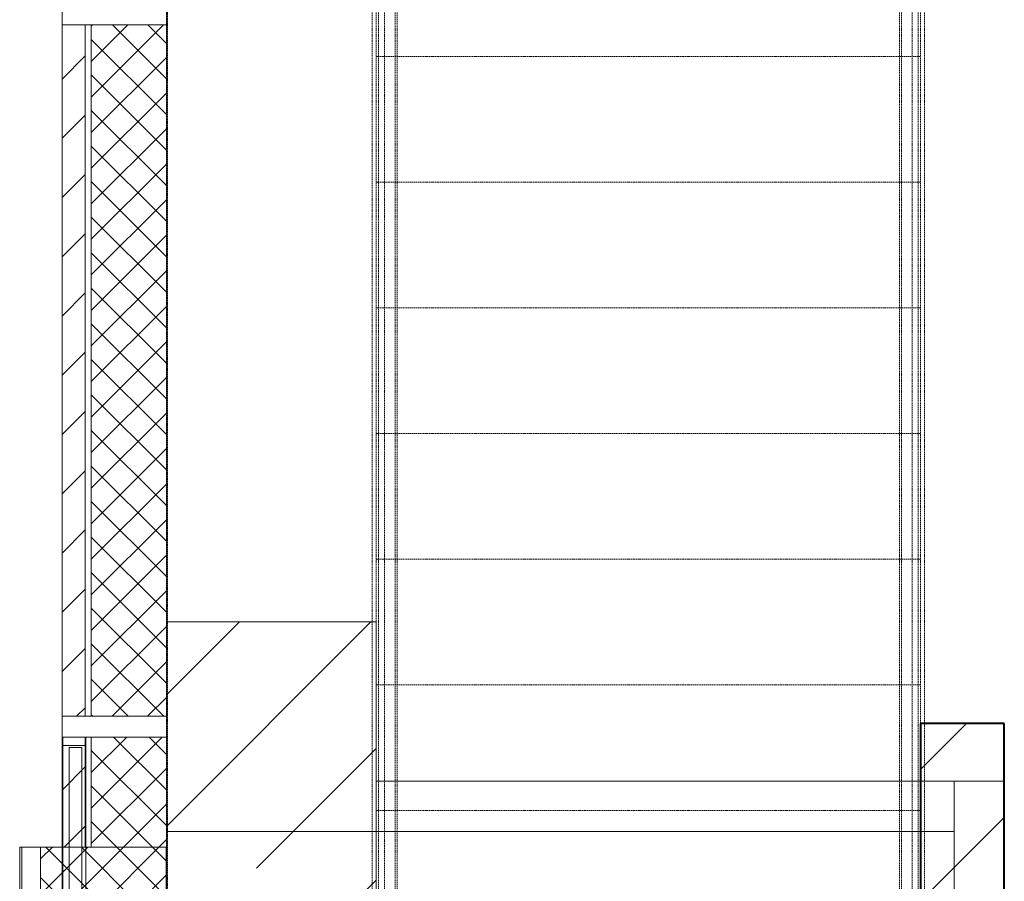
# Model space of a CAD drawing. Header units: millimetres. Extents: x 105028 to 874735, y -568483 to 191941.
# Tile 80 of 135: x 334462 to 336813, y 166619 to 168676. Entities that reach past the tile are written whole.
import ezdxf

# ---------------------------------------------------------------- set-up
doc = ezdxf.new("R2010")
doc.units = ezdxf.units.MM
for name, pattern in [('ADSK_Сверху', [4.5, 3, -1.5]), ('ADSK_Штриховая_ш3 п1_5', [4.5, 3, -1.5]), ('Штрих_3_1_5_', [4.5, 3, -1.5])]:
    doc.linetypes.add(name, pattern=pattern)
doc.layers.add('_Разделитель помещений_', color=4, linetype='ADSK_Штриховая_ш3 п1_5', lineweight=40, true_color=0x00ffff)
for name, color, linetype, lineweight in [('Импосты витража', 7, 'Continuous', 18), ('Лестницы', 7, 'Continuous', 18), ('Несущие колонны', 7, 'Continuous', 18), ('Ограждение', 7, 'Continuous', 18), ('Панели витража', 252, 'Continuous', 5), ('Перекрытия', 7, 'Continuous', 18), ('Стены', 7, 'Continuous', 18), ('Стены разрез', 7, 'Continuous', 40), ('Стены штриховка', 7, 'Continuous', 40)]:
    doc.layers.add(name, color=color, linetype=linetype, lineweight=lineweight)
pattern_1 = [(45, (0, 0), (-42.42640687, 42.42640687), []), (135, (0, 0), (-42.42640687, -42.42640687), [])]
pattern_2 = [(45, (0, 0), (-70.7106781, 70.7106781), [])]

# ---------------------------------------------------------------- blocks, each defined once
blk = doc.blocks.new('Ограждение - Ограждение-2603270-К2_L02_5_400__Задание СС')
at = {"layer": 'Ограждение', "linetype": 'ADSK_Сверху'}
for p, q in [((45149.2, 17751.5), (45149.2, 20451.5)), ((45154.2, 17751.5), (45154.2, 20451.5)), ((45179.2, 17751.5), (45179.2, 20451.5)), ((45194.2, 17751.5), (45194.2, 20451.5)), ((45199.2, 17751.5), (45199.2, 20451.5)), ((45209.2, 17751.5), (45209.2, 20451.5))]:
    blk.add_line(p, q, dxfattribs=at)
blk = doc.blocks.new('Ограждение - Ограждение-2603274-К2_L02_5_400__Задание СС')
at = {"layer": 'Ограждение', "linetype": 'ADSK_Сверху'}
for p, q in [((43890, 17751.5), (43890, 20451.5)), ((43900, 17751.5), (43900, 20451.5)), ((43905, 17751.5), (43905, 20451.5)), ((43920, 17751.5), (43920, 20451.5)), ((43945, 17751.5), (43945, 20451.5)), ((43950, 17751.5), (43950, 20451.5))]:
    blk.add_line(p, q, dxfattribs=at)
blk = doc.blocks.new('135_SLK_K2_AR_rvt-1-К2_L02_5_400__Задание СС')
at = {"layer": '_Разделитель помещений_', "linetype": 'Штрих_3_1_5_'}
blk.add_line((-12386314.2, 10005360.7), (-12386314.2, 9993539), dxfattribs=at)
at = {"layer": 'Лестницы', "linetype": 'ADSK_Сверху'}
for p, q in [((-12385814.2, 9994410.7), (-12385814.2, 9997110.7)), ((-12384514.2, 9994410.7), (-12384514.2, 9997110.7)), ((-12385814.2, 9996510.7), (-12384514.2, 9996510.7)), ((-12385814.2, 9996510.7), (-12384514.2, 9996510.7)), ((-12385814.2, 9996210.7), (-12384514.2, 9996210.7)), ((-12385814.2, 9996210.7), (-12384514.2, 9996210.7)), ((-12385814.2, 9995910.7), (-12384514.2, 9995910.7)), ((-12385814.2, 9995910.7), (-12384514.2, 9995910.7)), ((-12385814.2, 9995610.7), (-12384514.2, 9995610.7)), ((-12385814.2, 9995610.7), (-12384514.2, 9995610.7)), ((-12385814.2, 9995310.7), (-12384514.2, 9995310.7)), ((-12385814.2, 9995310.7), (-12384514.2, 9995310.7)), ((-12385814.2, 9995010.7), (-12384514.2, 9995010.7)), ((-12385814.2, 9995010.7), (-12384514.2, 9995010.7)), ((-12385814.2, 9994710.7), (-12384514.2, 9994710.7)), ((-12385814.2, 9994710.7), (-12384514.2, 9994710.7))]:
    blk.add_line(p, q, dxfattribs=at)
at = {"layer": 'Перекрытия'}
for p, q in [((-12386314.2, 9991030.7), (-12386314.2, 10016960.7)), ((-12386314.2, 10016960.7), (-12386314.2, 9991030.7))]:
    blk.add_line(p, q, dxfattribs=at)
at = {"layer": 'Стены'}
for p, q in [((-12384434.2, 9994780.7), (-12385814.2, 9994780.7)), ((-12385814.2, 9994780.7), (-12384434.2, 9994780.7)), ((-12385814.2, 9994660.7), (-12385814.2, 9994780.7)), ((-12385814.2, 9994660.7), (-12385814.2, 9994780.7)), ((-12384434.2, 9994418), (-12384434.2, 9994780.7)), ((-12384314.2, 9994780.7), (-12384434.2, 9994780.7)), ((-12384434.2, 9994780.7), (-12384314.2, 9994780.7)), ((-12384434.2, 9994660.7), (-12384434.2, 9994780.7)), ((-12384314.2, 9991210.7), (-12384314.2, 9994780.7)), ((-12384314.2, 9994780.7), (-12384314.2, 9994418)), ((-12384434.2, 9994660.7), (-12385814.2, 9994660.7)), ((-12385814.2, 9994660.7), (-12384434.2, 9994660.7)), ((-12384434.2, 9994660.7), (-12384434.2, 9991210.7))]:
    blk.add_line(p, q, dxfattribs=at)
at = {"layer": 'Ограждение', "lineweight": 18}
for name in ['Ограждение - Ограждение-2603274-К2_L02_5_400__Задание СС', 'Ограждение - Ограждение-2603270-К2_L02_5_400__Задание СС']:
    blk.add_blockref(name, (-12429713.8, 9976659.2), dxfattribs=at)
blk = doc.blocks.new('Перекрытия 1 - Перекрытия 1-3194490-К2_L02_5_400__Задание СС')
at = {"layer": 'Перекрытия', "lineweight": 9}
h = blk.add_hatch(dxfattribs=at)
h.set_pattern_fill('FP_20', color=256, style=0, pattern_type=2)
h.set_pattern_definition([(45, (12429714.46, -10028510.95), (-314.308964, 314.308964), []), (45, (12430028.77, -10028510.95), (-314.308964, 314.308964), [555.625, -111.125, 3.353, -107.772])])
h.paths.add_polyline_path([(43900.3, -34040.2), (43900.3, -33350.2), (43400.3, -33350.2), (43400.3, -34040.2)])
at = {"layer": 'Перекрытия'}
for p, q in [((43400.3, -33350.2), (43400.3, -34040.2)), ((43900.3, -33350.2), (43400.3, -33350.2)), ((43900.3, -34040.2), (43900.3, -33350.2)), ((43400.3, -33850.2), (43400.3, -34093)), ((43900.3, -33850.2), (43400.3, -33850.2)), ((43400.3, -34040.2), (43900.3, -34040.2)), ((43400.3, -34140.2), (43400.3, -34040.2)), ((43900.3, -34040.2), (43900.3, -34080.2)), ((43400.3, -34093), (43400.3, -34793)), ((43900.3, -34093), (43400.3, -34093)), ((43400.3, -34840.2), (43400.3, -34140.2)), ((43900.3, -34140.2), (43400.3, -34140.2)), ((43900.3, -34137.7), (43900.3, -34140.2)), ((43400.3, -34793), (43400.3, -37450.2)), ((43900.3, -34793), (43400.3, -34793)), ((43400.3, -37450.2), (43400.3, -34840.2)), ((43900.3, -34840.2), (43400.3, -34840.2)), ((43900.3, -34840.2), (43900.3, -37450.2)), ((43400.3, -37450.2), (43900.3, -37450.2)), ((43900.3, -37450.2), (43400.3, -37450.2))]:
    blk.add_line(p, q, dxfattribs=at)
blk = doc.blocks.new('135_SLK_K1-2-3_KR_rvt-1-К2_L02_5_400__Задание СС')
at = {"layer": 'Стены разрез', "lineweight": 9}
h = blk.add_hatch(dxfattribs=at)
h.set_pattern_fill('FP_6', color=256, style=0, pattern_type=2)
h.set_pattern_definition([(45, (0, 0), (-314.308964, 314.308964), []), (45, (314.3, 0), (-314.308964, 314.308964), [555.625, -111.125, 3.353, -107.772])])
h.paths.add_polyline_path([(-12384514.2, 9990910.7), (-12384314.2, 9990910.7), (-12384314.2, 9994918), (-12384514.2, 9994918), (-12384514.2, 9993110.4)])
at = {"layer": 'Несущие колонны'}
for p, q in [((-12386314.2, 9994660.7), (-12386314.2, 9995160.7)), ((-12385814.2, 9995160.7), (-12386314.2, 9995160.7)), ((-12385814.2, 9995160.7), (-12385814.2, 9994660.7)), ((-12385814.2, 9994660.7), (-12386314.2, 9994660.7)), ((-12386314.2, 9994660.7), (-12385814.2, 9994660.7))]:
    blk.add_line(p, q, dxfattribs=at)
at = {"layer": 'Перекрытия'}
for p, q in [((-12386314.2, 10017160.7), (-12386314.2, 9982455.7)), ((-12386314.2, 9990543.1), (-12386314.2, 10014160.7))]:
    blk.add_line(p, q, dxfattribs=at)
at = {"layer": 'Стены'}
for p, q in [((-12384514.2, 9994918), (-12384514.2, 9994418)), ((-12384314.2, 9994418), (-12384314.2, 9994918))]:
    blk.add_line(p, q, dxfattribs=at)
at = {"layer": 'Стены разрез'}
for p, q in [((-12384314.2, 9994918), (-12384514.2, 9994918)), ((-12384514.2, 9994918), (-12384514.2, 9990910.7)), ((-12384314.2, 9990910.7), (-12384314.2, 9994918))]:
    blk.add_line(p, q, dxfattribs=at)
at = {"layer": 'Перекрытия', "lineweight": 18}
blk.add_blockref('Перекрытия 1 - Перекрытия 1-3194490-К2_L02_5_400__Задание СС', (-12429714.5, 10028511), dxfattribs=at)
blk = doc.blocks.new('Rectangular Mullion - R_InvisibleFrame_50Wx250H-5146743-К2_L02_5_400__Задание СС')
at = {"layer": 'Импосты витража', "lineweight": 5}
for p, q in [((-12368714.2, 9996610.7), (-12368714.2, 9998310.7)), ((-12368714.2, 9996610.7), (-12368714.2, 9998310.7)), ((-12368464.2, 9998310.7), (-12368464.2, 9996610.7)), ((-12368464.2, 9996610.7), (-12368464.2, 9998310.7))]:
    blk.add_line(p, q, dxfattribs=at)
blk = doc.blocks.new('Rectangular Mullion - R_InvisibleFrame_50Wx250H-6047988-К2_L02_5_400__Задание СС')
at = {"layer": 'Импосты витража', "lineweight": 5}
for p, q in [((25, 250), (-25, 250)), ((-25, 250), (-25, 0)), ((25, 0), (25, 250)), ((-25, 0), (25, 0))]:
    blk.add_line(p, q, dxfattribs=at)
blk = doc.blocks.new('Rectangular Mullion - R_InvisibleFrame_50Wx250H-6048007-К2_L02_5_400__Задание СС')
at = {"layer": 'Импосты витража', "lineweight": 5}
for p, q in [((25, 250), (-25, 250)), ((-25, 250), (-25, 0)), ((25, 0), (25, 250)), ((-25, 0), (25, 0))]:
    blk.add_line(p, q, dxfattribs=at)
blk = doc.blocks.new('SLG_Панель_Решетка - СТМ-36_ В-50_ У-160 _Смещение 18__Сэндвич-панель_жс-0_5-0_55 2-6073731-К2_L02_5_400__Задание СС')
at = {"layer": 'Панели витража', "lineweight": 5}
for p, q in [((-1000, -2), (1000, -2)), ((1000, -2), (-1000, -2)), ((-1000, -2), (-1000, -57)), ((-1000, -57), (-1000, -2)), ((980, -2), (-980, -2)), ((-980, -2), (980, -2)), ((-980, -57), (-980, -2)), ((-980, -57), (-980, -2)), ((-975, -47), (-975, -17)), ((-975, -17), (-975, -47)), ((975, -17), (-975, -17)), ((975, -17), (-975, -17)), ((-975, -47), (-975, -17)), ((-975, -17), (-975, -47)), ((975, -17), (-975, -17)), ((975, -17), (-975, -17)), ((-975, -47), (-975, -17)), ((-975, -17), (-975, -47)), ((975, -17), (-975, -17)), ((975, -17), (-975, -17)), ((-975, -47), (-975, -17)), ((-975, -17), (-975, -47)), ((975, -17), (-975, -17)), ((975, -17), (-975, -17)), ((-975, -47), (-975, -17)), ((-975, -17), (-975, -47)), ((975, -17), (-975, -17)), ((975, -17), (-975, -17)), ((-975, -47), (-975, -17)), ((-975, -17), (-975, -47)), ((975, -17), (-975, -17)), ((975, -17), (-975, -17)), ((-975, -47), (-975, -17)), ((-975, -17), (-975, -47)), ((975, -17), (-975, -17)), ((975, -17), (-975, -17)), ((-975, -47), (-975, -17)), ((-975, -17), (-975, -47)), ((975, -17), (-975, -17)), ((975, -17), (-975, -17)), ((-975, -47), (-975, -17)), ((-975, -17), (-975, -47)), ((975, -17), (-975, -17)), ((975, -17), (-975, -17)), ((-975, -47), (-975, -17)), ((-975, -17), (-975, -47)), ((975, -17), (-975, -17)), ((975, -17), (-975, -17)), ((-975, -47), (-975, -17)), ((-975, -17), (-975, -47)), ((975, -17), (-975, -17)), ((975, -17), (-975, -17)), ((-975, -47), (-975, -17)), ((-975, -17), (-975, -47)), ((975, -17), (-975, -17)), ((975, -17), (-975, -17)), ((-975, -47), (-975, -17)), ((-975, -17), (-975, -47)), ((975, -17), (-975, -17)), ((975, -17), (-975, -17)), ((-975, -47), (-975, -17)), ((-975, -17), (-975, -47)), ((975, -17), (-975, -17)), ((975, -17), (-975, -17)), ((-975, -47), (-975, -17)), ((-975, -17), (-975, -47)), ((975, -17), (-975, -17)), ((975, -17), (-975, -17)), ((975, -47), (975, -17)), ((975, -17), (975, -47)), ((975, -47), (975, -17)), ((975, -17), (975, -47)), ((975, -47), (975, -17)), ((975, -17), (975, -47)), ((975, -47), (975, -17)), ((975, -17), (975, -47)), ((975, -47), (975, -17)), ((975, -17), (975, -47)), ((975, -47), (975, -17)), ((975, -17), (975, -47)), ((975, -47), (975, -17)), ((975, -17), (975, -47)), ((975, -47), (975, -17)), ((975, -17), (975, -47)), ((975, -47), (975, -17)), ((975, -17), (975, -47)), ((975, -47), (975, -17)), ((975, -17), (975, -47)), ((975, -47), (975, -17)), ((975, -17), (975, -47)), ((975, -47), (975, -17)), ((975, -17), (975, -47)), ((975, -47), (975, -17)), ((975, -17), (975, -47)), ((975, -47), (975, -17)), ((975, -17), (975, -47)), ((975, -47), (975, -17)), ((975, -17), (975, -47)), ((980, -2), (980, -57)), ((980, -57), (980, -2)), ((1000, -57), (1000, -2)), ((1000, -57), (1000, -2)), ((-975, -47), (975, -47)), ((975, -47), (-975, -47)), ((-975, -47), (975, -47)), ((975, -47), (-975, -47)), ((-975, -47), (975, -47)), ((975, -47), (-975, -47)), ((-975, -47), (975, -47)), ((975, -47), (-975, -47)), ((-975, -47), (975, -47)), ((975, -47), (-975, -47)), ((-975, -47), (975, -47)), ((975, -47), (-975, -47)), ((-975, -47), (975, -47)), ((975, -47), (-975, -47)), ((-975, -47), (975, -47)), ((975, -47), (-975, -47)), ((-975, -47), (975, -47)), ((975, -47), (-975, -47)), ((-975, -47), (975, -47)), ((975, -47), (-975, -47)), ((-975, -47), (975, -47)), ((975, -47), (-975, -47)), ((-975, -47), (975, -47)), ((975, -47), (-975, -47)), ((-975, -47), (975, -47)), ((975, -47), (-975, -47)), ((-975, -47), (975, -47)), ((975, -47), (-975, -47)), ((-975, -47), (975, -47)), ((975, -47), (-975, -47)), ((-1000, -57), (1000, -57)), ((1000, -57), (-1000, -57)), ((980, -57), (-980, -57)), ((-980, -57), (980, -57))]:
    blk.add_line(p, q, dxfattribs=at)
blk = doc.blocks.new('Rectangular Mullion - R_InvisibleFrame_50Wx250H-5146935-К2_L02_5_400__Задание СС')
at = {"layer": 'Импосты витража', "lineweight": 5}
for p, q in [((-12368714.2, 9992860.7), (-12368714.2, 9994910.7)), ((-12368714.2, 9992860.7), (-12368714.2, 9994910.7)), ((-12368464.2, 9994910.7), (-12368464.2, 9992860.7)), ((-12368464.2, 9992860.7), (-12368464.2, 9994910.7))]:
    blk.add_line(p, q, dxfattribs=at)
blk = doc.blocks.new('Rectangular Mullion - R_InvisibleFrame_50Wx250H-5146786-К2_L02_5_400__Задание СС')
at = {"layer": 'Импосты витража', "lineweight": 5}
for p, q in [((-12386564.2, 9994885.7), (-12386314.2, 9994885.7)), ((-12386314.2, 9994885.7), (-12386564.2, 9994885.7)), ((-12386564.2, 9994885.7), (-12386564.2, 9992885.7)), ((-12386564.2, 9992885.7), (-12386564.2, 9994885.7)), ((-12386314.2, 9992885.7), (-12386314.2, 9994885.7)), ((-12386314.2, 9992885.7), (-12386314.2, 9994885.7)), ((-12386564.2, 9992885.7), (-12386314.2, 9992885.7)), ((-12386314.2, 9992885.7), (-12386564.2, 9992885.7))]:
    blk.add_line(p, q, dxfattribs=at)
blk = doc.blocks.new('Rectangular Mullion - R_InvisibleFrame_50Wx250H-6047990-К2_L02_5_400__Задание СС')
at = {"layer": 'Импосты витража', "lineweight": 5}
for p, q in [((-25, 0), (-25, 250)), ((-25, 250), (25, 250)), ((25, 250), (25, 0)), ((25, 0), (-25, 0))]:
    blk.add_line(p, q, dxfattribs=at)
blk = doc.blocks.new('Rectangular Mullion - R_InvisibleFrame_50Wx250H-6048009-К2_L02_5_400__Задание СС')
at = {"layer": 'Импосты витража', "lineweight": 5}
for p, q in [((-25, 0), (-25, 250)), ((-25, 250), (25, 250)), ((25, 250), (25, 0)), ((25, 0), (-25, 0))]:
    blk.add_line(p, q, dxfattribs=at)
blk = doc.blocks.new('135_SLK_K2_AR_FCD_rvt-1-К2_L02_5_400__Задание СС')
at = {"layer": 'Стены разрез', "lineweight": 5}
h = blk.add_hatch(dxfattribs=at)
h.set_pattern_fill('FP_24', color=256, style=0, pattern_type=2)
h.set_pattern_definition(pattern_2)
h.paths.add_polyline_path([(-12386564.2, 9994935.7), (-12386509.2, 9994935.7), (-12386509.2, 9996585.7), (-12386564.2, 9996585.7)])
h = blk.add_hatch(dxfattribs=at)
h.set_pattern_fill('FP_23', color=256, style=0, pattern_type=2)
h.set_pattern_definition(pattern_1)
h.paths.add_polyline_path([(-12386314.2, 9994935.7), (-12386314.2, 9996585.7), (-12386494.2, 9996585.7), (-12386494.2, 9994935.7)])
h = blk.add_hatch(dxfattribs=at)
h.set_pattern_fill('FP_24', color=256, style=0, pattern_type=2)
h.set_pattern_definition(pattern_2)
h.paths.add_polyline_path([(-12386509.2, 9994623.4), (-12386509.2, 9994885.7), (-12386564.2, 9994885.7), (-12386564.2, 9994623.4)])
h = blk.add_hatch(dxfattribs=at)
h.set_pattern_fill('FP_23', color=256, style=0, pattern_type=2)
h.set_pattern_definition(pattern_1)
h.paths.add_polyline_path([(-12386314.2, 9994623.4), (-12386314.2, 9994885.7), (-12386494.2, 9994885.7), (-12386494.2, 9994623.4)])
h = blk.add_hatch(dxfattribs=at)
h.set_pattern_fill('FP_23', color=256, style=0, pattern_type=2)
h.set_pattern_definition(pattern_1)
h.paths.add_polyline_path([(-12386315.2, 9994017.6), (-12386315.2, 9994623.4), (-12386615.2, 9994623.4), (-12386615.2, 9994017.6)])
at = {"layer": 'Стены', "lineweight": 5}
for p, q in [((-12386564.2, 9996585.7), (-12386314.2, 9996585.7)), ((-12386564.2, 9996585.7), (-12386314.2, 9996585.7)), ((-12386564.2, 9996585.7), (-12386564.2, 9994935.7)), ((-12386314.2, 9994935.7), (-12386314.2, 9996585.7)), ((-12386314.2, 9994935.7), (-12386564.2, 9994935.7)), ((-12386314.2, 9994935.7), (-12386564.2, 9994935.7)), ((-12386564.2, 9994885.7), (-12386314.2, 9994885.7)), ((-12386564.2, 9994885.7), (-12386564.2, 9992878.4)), ((-12386314.2, 9992878.4), (-12386314.2, 9994885.7)), ((-12386665.2, 9994623.4), (-12386665.2, 9994095.4)), ((-12386564.2, 9992878.4), (-12386564.2, 9994623.4)), ((-12386315.2, 9994095.4), (-12386315.2, 9994623.4)), ((-12386314.2, 9994623.4), (-12386314.2, 9992878.4))]:
    blk.add_line(p, q, dxfattribs=at)
at = {"layer": 'Стены разрез', "lineweight": 9}
for p, q in [((-12386314.2, 9996585.7), (-12386564.2, 9996585.7)), ((-12386564.2, 9996585.7), (-12386564.2, 9994935.7)), ((-12386314.2, 9994935.7), (-12386314.2, 9996585.7)), ((-12386564.2, 9994935.7), (-12386314.2, 9994935.7)), ((-12386314.2, 9994885.7), (-12386564.2, 9994885.7)), ((-12386564.2, 9994885.7), (-12386564.2, 9994623.4)), ((-12386314.2, 9994623.4), (-12386314.2, 9994885.7)), ((-12386315.2, 9994623.4), (-12386665.2, 9994623.4)), ((-12386665.2, 9994623.4), (-12386665.2, 9994017.6)), ((-12386564.2, 9994623.4), (-12386314.2, 9994623.4)), ((-12386315.2, 9994017.6), (-12386315.2, 9994623.4))]:
    blk.add_line(p, q, dxfattribs=at)
at = {"layer": 'Стены штриховка', "lineweight": 9}
for p, q in [((-12386509.2, 9996585.7), (-12386509.2, 9994935.7)), ((-12386494.2, 9996585.7), (-12386494.2, 9994935.7)), ((-12386509.2, 9994885.7), (-12386509.2, 9994623.4)), ((-12386494.2, 9994885.7), (-12386494.2, 9994623.4)), ((-12386660.2, 9994623.4), (-12386660.2, 9994017.6)), ((-12386615.2, 9994623.4), (-12386615.2, 9994017.6))]:
    blk.add_line(p, q, dxfattribs=at)
at = {"layer": 'Импосты витража', "lineweight": 5, "extrusion": (0, 0, -1), "rotation": 90.00000000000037}
for name, p in [('Rectangular Mullion - R_InvisibleFrame_50Wx250H-6048007-К2_L02_5_400__Задание СС', (12386564.2, 9996610.7)), ('Rectangular Mullion - R_InvisibleFrame_50Wx250H-6048009-К2_L02_5_400__Задание СС', (12386564.2, 9996610.7)), ('Rectangular Mullion - R_InvisibleFrame_50Wx250H-6047988-К2_L02_5_400__Задание СС', (12386564.2, 9994910.7)), ('Rectangular Mullion - R_InvisibleFrame_50Wx250H-6047990-К2_L02_5_400__Задание СС', (12386564.2, 9994910.7))]:
    blk.add_blockref(name, p, dxfattribs=at)
at = {"layer": 'Импосты витража', "lineweight": 5, "rotation": 180}
for name, p in [('Rectangular Mullion - R_InvisibleFrame_50Wx250H-5146743-К2_L02_5_400__Задание СС', (-24755028.4, 19993221.5)), ('Rectangular Mullion - R_InvisibleFrame_50Wx250H-5146935-К2_L02_5_400__Задание СС', (-24755028.4, 19987771.5))]:
    blk.add_blockref(name, p, dxfattribs=at)
at = {"layer": 'Импосты витража', "lineweight": 5}
blk.add_blockref('Rectangular Mullion - R_InvisibleFrame_50Wx250H-5146786-К2_L02_5_400__Задание СС', (0, 0), dxfattribs=at)
at = {"layer": 'Панели витража', "lineweight": 5, "rotation": 89.99999999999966}
blk.add_blockref('SLG_Панель_Решетка - СТМ-36_ В-50_ У-160 _Смещение 18__Сэндвич-панель_жс-0_5-0_55 2-6073731-К2_L02_5_400__Задание СС', (-12386564.2, 9993885.7), dxfattribs=at)

msp = doc.modelspace()

# ---------------------------------------------------------------- block references
at = {"lineweight": 5}
for name in ['135_SLK_K2_AR_FCD_rvt-1-К2_L02_5_400__Задание СС', '135_SLK_K1-2-3_KR_rvt-1-К2_L02_5_400__Задание СС', '135_SLK_K2_AR_rvt-1-К2_L02_5_400__Задание СС']:
    msp.add_blockref(name, (12721127.3, -9827922.2), dxfattribs=at)

doc.saveas('drawing.dxf')
